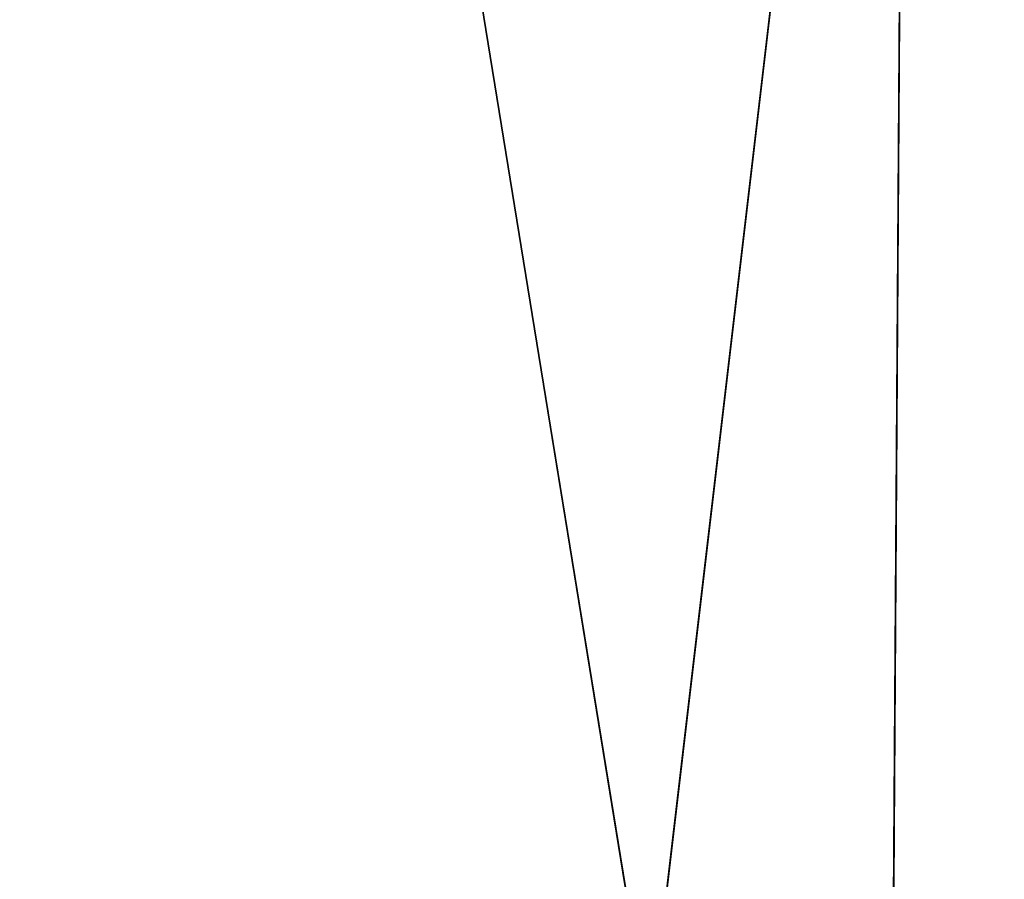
# Model space of a CAD drawing. Extents: x 0 to 8.9, y 0 to 29.9.
# Tile 70 of 256: x 1.0746 to 1.1026, y 0.0245 to 0.0489. Entities that reach past the tile are written whole.
import ezdxf

# ---------------------------------------------------------------- set-up
doc = ezdxf.new("R2010")
doc.units = 0
doc.header["$LTSCALE"] = 2.54
doc.layers.get('0').update_dxf_attribs({"color": 13, "linetype": 'CONTINUOUS'})

# ---------------------------------------------------------------- blocks, each defined once
blk = doc.blocks.new('SZCZOTKA_DO_WC_BEZ_POKRYWK')
at = {"color": 0}
for p, q in [((1.06323, 0.2, 5.070149), (1.092509, 0.02, 5.066931)), ((1.06323, 0.2, 5.070149), (1.092509, 0.02, 5.066931)), ((1.113682, 0.2, 5.065685), (1.092509, 0.02, 5.066931)), ((1.113682, 0.2, 5.065685), (1.092509, 0.02, 5.066931)), ((1.099429, 0.02, 6.06424), (1.100605, 0.2, 6.064316)), ((1.099429, 0.02, 6.06424), (1.100605, 0.2, 6.064316))]:
    blk.add_line(p, q, dxfattribs=at)
mesh = blk.add_polyface(dxfattribs=at)
corners = [(1.100605, 0.2, 6.064316), (1.050287, 0.2, 6.058532), (1.063099, 0.02, 6.060497)]
mesh.append_faces([[corners[k] for k in face] for face in [(0, 1, 2)]], dxfattribs={"color": 0})
mesh = blk.add_polyface(dxfattribs=at)
corners = [(1.100605, 0.2, 6.064316), (1.063099, 0.02, 6.060497), (1.099429, 0.02, 6.06424)]
mesh.append_faces([[corners[k] for k in face] for face in [(0, 1, 2)]], dxfattribs={"color": 0})
mesh = blk.add_polyface(dxfattribs=at)
corners = [(1.092509, 0.02, 5.066931), (1.06323, 0.02, 5.070149), (1.06323, 0.2, 5.070149)]
mesh.append_faces([[corners[k] for k in face] for face in [(0, 1, 2)]], dxfattribs={"color": 0})
mesh = blk.add_polyface(dxfattribs=at)
corners = [(1.113682, 0.2, 5.065685), (1.092509, 0.02, 5.066931), (1.06323, 0.2, 5.070149)]
mesh.append_faces([[corners[k] for k in face] for face in [(0, 1, 2)]], dxfattribs={"color": 0})
mesh = blk.add_polyface(dxfattribs=at)
corners = [(1.113682, 0.02, 5.065685), (1.092509, 0.02, 5.066931), (1.113682, 0.2, 5.065685)]
mesh.append_faces([[corners[k] for k in face] for face in [(0, 1, 2)]], dxfattribs={"color": 0})
mesh = blk.add_polyface(dxfattribs=at)
corners = [(1.135935, 0.02, 6.06532), (1.100605, 0.2, 6.064316), (1.099429, 0.02, 6.06424)]
mesh.append_faces([[corners[k] for k in face] for face in [(0, 1, 2)]], dxfattribs={"color": 0})
mesh = blk.add_polyface(dxfattribs=at)
corners = [(1.151249, 0.2, 6.064979), (1.100605, 0.2, 6.064316), (1.135935, 0.02, 6.06532)]
mesh.append_faces([[corners[k] for k in face] for face in [(0, 1, 2)]], dxfattribs={"color": 0})

msp = doc.modelspace()

# ---------------------------------------------------------------- block references
at = {"color": 0}
msp.add_blockref('SZCZOTKA_DO_WC_BEZ_POKRYWK', (0, 0), dxfattribs=at)

doc.saveas('drawing.dxf')
